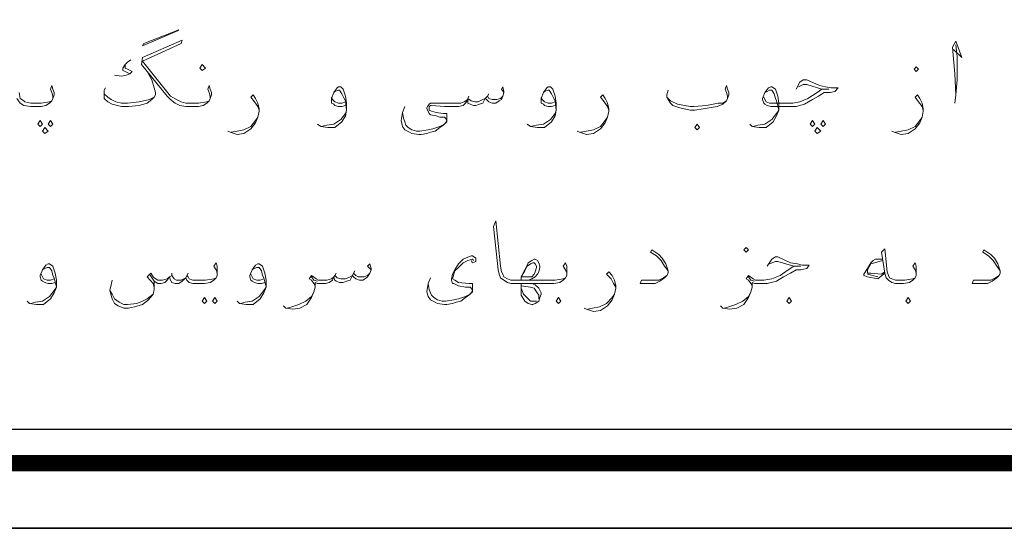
# Model space of a CAD drawing. Header units: metres. Extents: x 5.7 to 89.8, y 4 to 63.5.
# Tile 28 of 60: x 53.9 to 62.1, y 4 to 8.2. Entities that reach past the tile are written whole.
import ezdxf

# ---------------------------------------------------------------- set-up
doc = ezdxf.new("R2010")
doc.units = ezdxf.units.M
doc.header["$MEASUREMENT"] = 0
doc.layers.add('PDF7_KADR', color=7, linetype='Continuous')
doc.layers.add('PDF7_textt', color=7, linetype='Continuous')

msp = doc.modelspace()

# ---------------------------------------------------------------- linework, layer by layer
at = {"layer": 'PDF7_KADR', "lineweight": 25}
for points in [[(5.6952, 4.013), (89.7853, 4.013), (89.7853, 63.476), (5.6952, 63.476)], [(5.6952, 63.476), (89.7853, 63.476), (89.7853, 4.013), (5.6952, 4.013)], [(6.5139, 4.8317), (88.8414, 4.8317), (88.8414, 62.6574), (6.5139, 62.6574)]]:
    msp.add_lwpolyline(points, close=True, dxfattribs=at)
at = {"layer": 'PDF7_KADR', "lineweight": 0, "const_width": 0.1348}
msp.add_lwpolyline([(6.2346, 62.9367), (6.2346, 4.5523), (89.1111, 4.5523), (89.1111, 62.9367)], close=True, dxfattribs=at)
at = {"layer": 'PDF7_textt', "lineweight": 20}
for points in [[(54.9588, 8.0196), (55.2478, 8.1352), (55.2381, 8.1255), (54.9492, 8.0003)], [(55.4404, 7.7981), (55.4693, 7.8173), (55.4404, 7.8462), (55.4211, 7.8173)], [(61.3443, 7.7884), (61.3636, 7.8077), (61.3443, 7.827), (61.3251, 7.8077)], [(54.1017, 7.3839), (54.1209, 7.355), (54.1017, 7.3358), (54.0824, 7.355)], [(54.1402, 7.3261), (54.1691, 7.2972), (54.1402, 7.278), (54.1209, 7.2972)], [(54.1883, 7.3839), (54.2076, 7.355), (54.1883, 7.3358), (54.1691, 7.355)], [(59.5337, 7.3069), (59.5529, 7.3261), (59.5337, 7.355), (59.5144, 7.3261)], [(60.4871, 7.3839), (60.5064, 7.355), (60.4871, 7.3358), (60.4679, 7.355)], [(60.5257, 7.3261), (60.5546, 7.2972), (60.5257, 7.278), (60.5064, 7.2972)], [(60.5738, 7.3839), (60.5931, 7.355), (60.5738, 7.3358), (60.5546, 7.355)], [(59.9382, 6.2956), (59.9574, 6.3149), (59.9382, 6.3341), (59.9189, 6.3149)], [(55.4597, 5.92), (55.4789, 5.8911), (55.4597, 5.8718), (55.4404, 5.8911)], [(55.5463, 5.92), (55.5656, 5.8911), (55.5463, 5.8718), (55.5271, 5.8911)], [(58.3875, 5.8718), (58.4068, 5.8911), (58.3875, 5.92), (58.3683, 5.8911)], [(60.2945, 5.8718), (60.3138, 5.8911), (60.2945, 5.92), (60.2753, 5.8911)], [(61.2769, 5.8718), (61.2962, 5.8911), (61.2769, 5.92), (61.2576, 5.8911)]]:
    msp.add_lwpolyline(points, close=True, dxfattribs=at)
for points in [[(55.5078, 7.5669), (55.5078, 7.5862), (55.4982, 7.6151), (55.4886, 7.644), (55.4982, 7.6729), (55.5078, 7.644), (55.5174, 7.6151), (55.5174, 7.5958), (55.5078, 7.5669), (55.4982, 7.5477), (55.4789, 7.5284), (55.45, 7.5091), (55.4115, 7.4995), (55.3537, 7.4995), (55.3056, 7.4995), (55.2574, 7.5091), (55.2189, 7.5284), (55.1804, 7.5573), (55.1515, 7.5862), (54.9396, 7.8462), (54.9492, 7.904), (55.2767, 8.0485), (55.267, 8.0196), (54.9492, 7.8751), (55.1804, 7.5862), (55.2285, 7.5573), (55.267, 7.538), (55.3056, 7.5284), (55.3537, 7.5284), (55.4115, 7.5284), (55.4789, 7.538), (55.4982, 7.5477)], [(61.6525, 7.9714), (61.7199, 7.904), (61.6718, 8.0388), (61.6429, 7.9907), (61.6525, 7.8944), (61.6622, 7.7692), (61.6718, 7.5958), (61.6622, 7.5284)], [(61.6718, 7.5958), (61.6814, 7.721), (61.6814, 7.9136), (61.6718, 8.0099)], [(54.8529, 7.8847), (54.824, 7.8655), (54.8047, 7.8462), (54.7855, 7.8173), (54.7855, 7.7981), (54.8047, 7.7884), (54.8433, 7.7692), (54.8144, 7.7595), (54.7758, 7.7499), (54.7181, 7.7595)], [(54.8047, 7.8462), (54.8047, 7.8173), (54.824, 7.8077), (54.8625, 7.7884), (54.8433, 7.7692)], [(54.9877, 7.7884), (55.0263, 7.721), (55.0455, 7.6536), (55.0551, 7.6151), (55.0551, 7.5958), (55.0455, 7.5765), (55.0263, 7.5573), (54.9877, 7.5284), (54.9203, 7.5091), (54.8336, 7.4995), (54.7758, 7.4995), (54.6988, 7.5188), (54.6603, 7.538), (54.6314, 7.5669), (54.6314, 7.5862), (54.6314, 7.5958), (54.6314, 7.6343), (54.641, 7.6536)], [(54.2076, 7.5669), (54.2076, 7.5862), (54.198, 7.6151), (54.1883, 7.644), (54.198, 7.6729), (54.2076, 7.644), (54.2172, 7.6151), (54.2172, 7.5958), (54.2076, 7.5669), (54.198, 7.5477), (54.1787, 7.5284), (54.1498, 7.5091), (54.1113, 7.4995), (54.0535, 7.4995), (54.0246, 7.4995), (53.9668, 7.5091), (53.9379, 7.5284), (53.909, 7.5669)], [(56.625, 7.5091), (56.5961, 7.4995), (56.5672, 7.4995), (56.5384, 7.5091), (56.5287, 7.5188), (56.5095, 7.5284), (56.5095, 7.5573), (56.5095, 7.5669), (56.5287, 7.6151), (56.5576, 7.6536), (56.5672, 7.6632), (56.5865, 7.6632), (56.6058, 7.644), (56.625, 7.5862), (56.6347, 7.5284), (56.6347, 7.4706), (56.625, 7.4224), (56.5961, 7.3743), (56.5384, 7.3261), (56.4806, 7.3261), (56.4228, 7.3358), (56.3939, 7.355)], [(57.9349, 7.6151), (57.9156, 7.644), (57.9252, 7.6632), (57.9349, 7.6247), (57.9349, 7.6151), (57.9252, 7.5862), (57.9156, 7.5573), (57.8964, 7.5477), (57.8675, 7.5284), (57.8386, 7.5284), (57.8097, 7.538), (57.7904, 7.5573), (57.7808, 7.5669), (57.7615, 7.5284), (57.7326, 7.5188), (57.7037, 7.5091), (57.6845, 7.5091), (57.6556, 7.5188), (57.6363, 7.5284), (57.6363, 7.5573), (57.617, 7.5284), (57.5978, 7.5091), (57.5593, 7.4995), (57.5207, 7.4995), (57.4437, 7.4995), (57.3377, 7.5091), (57.3281, 7.5091), (57.3185, 7.4995), (57.3185, 7.4899), (57.3185, 7.4706), (57.3377, 7.461), (57.3763, 7.4513), (57.4341, 7.4417), (57.4629, 7.4417), (57.4629, 7.4224), (57.4629, 7.3936), (57.4629, 7.3743), (57.4341, 7.3454), (57.4052, 7.3261), (57.3666, 7.2972), (57.3281, 7.2876), (57.2992, 7.278), (57.2511, 7.2683), (57.2318, 7.2683), (57.174, 7.278), (57.1548, 7.2876), (57.1162, 7.3069), (57.097, 7.3358), (57.0873, 7.3839), (57.097, 7.4513), (57.1162, 7.4995)], [(58.3587, 7.5091), (58.3298, 7.4995), (58.3009, 7.4995), (58.272, 7.5091), (58.2623, 7.5188), (58.2431, 7.5284), (58.2431, 7.5573), (58.2431, 7.5669), (58.2623, 7.6151), (58.2912, 7.6536), (58.3009, 7.6632), (58.3201, 7.6632), (58.3394, 7.644), (58.3587, 7.5862), (58.3683, 7.5284), (58.3683, 7.4706), (58.3587, 7.4224), (58.3298, 7.3743), (58.272, 7.3261), (58.2142, 7.3261), (58.1564, 7.3358), (58.1275, 7.355)], [(59.7841, 7.5669), (59.7841, 7.5862), (59.7744, 7.6151), (59.7648, 7.644), (59.7744, 7.6729), (59.7841, 7.644), (59.7937, 7.6151), (59.7937, 7.5958), (59.7841, 7.5669), (59.7744, 7.5477), (59.7455, 7.5188), (59.6974, 7.4995), (59.5818, 7.4802), (59.5144, 7.4706), (59.4759, 7.4706), (59.3892, 7.4899), (59.3314, 7.5091), (59.3121, 7.5284), (59.2929, 7.5573), (59.2832, 7.5765), (59.2832, 7.5958), (59.2929, 7.6343)], [(60.3523, 7.644), (60.3812, 7.7017), (60.4101, 7.721), (60.439, 7.721), (60.5449, 7.6729), (60.5931, 7.6632), (60.6412, 7.6536), (60.699, 7.6536), (60.6701, 7.6247), (60.6316, 7.6151), (60.5835, 7.6151), (60.5353, 7.5862), (60.4871, 7.5573), (60.4197, 7.5188), (60.3523, 7.4995), (60.2656, 7.4995), (60.1404, 7.4995), (60.1115, 7.5091), (60.0923, 7.5188), (60.0826, 7.5284), (60.073, 7.5573), (60.073, 7.5669), (60.0923, 7.6151), (60.1212, 7.6536), (60.1404, 7.6632), (60.1501, 7.6632), (60.1789, 7.644), (60.1982, 7.5862), (60.2078, 7.5284), (60.2078, 7.4706), (60.1886, 7.4224), (60.1597, 7.3743), (60.1019, 7.3261), (60.0441, 7.3261), (59.9863, 7.3358), (59.9671, 7.355)], [(60.0826, 7.5765), (60.0923, 7.5573), (60.1019, 7.538), (60.1308, 7.5284), (60.2656, 7.5284), (60.3234, 7.5284), (60.3812, 7.538), (60.4486, 7.5669), (60.5257, 7.6151), (60.5642, 7.644), (60.622, 7.644), (60.5642, 7.644), (60.439, 7.6825), (60.4101, 7.6825), (60.3716, 7.6632)], [(53.9283, 7.6151), (53.9379, 7.5669), (53.9668, 7.5477), (53.9765, 7.538), (54.0246, 7.5284), (54.0535, 7.5284), (54.1113, 7.5284), (54.1787, 7.538), (54.198, 7.5477)], [(55.0455, 7.5765), (55.007, 7.5573), (54.9203, 7.538), (54.824, 7.5284), (54.7758, 7.5284), (54.7277, 7.538), (54.6892, 7.5573), (54.6603, 7.5765), (54.6314, 7.6054), (54.6314, 7.6247)], [(55.9123, 7.4706), (55.9027, 7.4995), (55.8738, 7.538), (55.8449, 7.5765), (55.8642, 7.5958), (55.8834, 7.5669), (55.9027, 7.5284), (55.9123, 7.4802), (55.9123, 7.461), (55.9027, 7.4128), (55.8834, 7.3647), (55.8449, 7.3165), (55.7871, 7.278), (55.7293, 7.2683), (55.6715, 7.2876), (55.6523, 7.2972)], [(56.5287, 7.6151), (56.5384, 7.6247), (56.5672, 7.6343), (56.5769, 7.6343), (56.5961, 7.6054), (56.6154, 7.5669), (56.625, 7.5477), (56.6347, 7.4706), (56.625, 7.4417), (56.5865, 7.3936), (56.5287, 7.355), (56.4709, 7.3454), (56.4228, 7.3358)], [(56.625, 7.538), (56.5961, 7.5284), (56.5672, 7.5284), (56.5384, 7.538), (56.5191, 7.5573), (56.5095, 7.5765)], [(57.097, 7.4513), (57.1066, 7.4032), (57.1162, 7.3743), (57.1259, 7.3454), (57.1451, 7.3261), (57.174, 7.3069), (57.2125, 7.2972), (57.2414, 7.2972), (57.3089, 7.3069), (57.3474, 7.3165), (57.4052, 7.3358), (57.4437, 7.355), (57.4533, 7.3647), (57.4629, 7.3839), (57.4533, 7.4032), (57.4437, 7.4128), (57.4052, 7.4128), (57.3763, 7.4224), (57.3281, 7.4321), (57.3185, 7.4417), (57.3089, 7.461), (57.2992, 7.4802), (57.2992, 7.4899), (57.3089, 7.5091), (57.3185, 7.5188), (57.3281, 7.5284), (57.4822, 7.5284), (57.5207, 7.5284), (57.5785, 7.5284), (57.6074, 7.538), (57.6363, 7.5573), (57.6363, 7.5669), (57.6652, 7.5477), (57.6941, 7.538), (57.723, 7.538), (57.7615, 7.5573), (57.7808, 7.5669), (57.8, 7.5862), (57.8097, 7.5669), (57.8386, 7.5573), (57.8771, 7.5573), (57.906, 7.5669), (57.9252, 7.5862)], [(57.6459, 7.5862), (57.6363, 7.5669)], [(57.8097, 7.6054), (57.8, 7.5862)], [(58.2623, 7.6151), (58.272, 7.6247), (58.3009, 7.6343), (58.3105, 7.6343), (58.3298, 7.6054), (58.349, 7.5669), (58.3587, 7.5477), (58.3683, 7.4706), (58.3587, 7.4417), (58.3201, 7.3936), (58.2623, 7.355), (58.2046, 7.3454), (58.1564, 7.3358)], [(58.3587, 7.538), (58.3298, 7.5284), (58.3009, 7.5284), (58.272, 7.538), (58.2527, 7.5573), (58.2431, 7.5765)], [(58.8017, 7.4706), (58.7921, 7.4995), (58.7632, 7.538), (58.7343, 7.5765), (58.7535, 7.5958), (58.7728, 7.5669), (58.7921, 7.5284), (58.8017, 7.4802), (58.8017, 7.461), (58.7921, 7.4128), (58.7728, 7.3647), (58.7343, 7.3165), (58.6765, 7.278), (58.6187, 7.2683), (58.5609, 7.2876), (58.5416, 7.2972)], [(59.2832, 7.5765), (59.3121, 7.5477), (59.3699, 7.5188), (59.4759, 7.4995), (59.5048, 7.4995), (59.6107, 7.5091), (59.707, 7.5284), (59.7455, 7.5284), (59.7744, 7.5477)], [(60.0923, 7.6151), (60.1115, 7.6247), (60.1308, 7.6343), (60.1501, 7.6343), (60.1693, 7.6054), (60.1789, 7.5669), (60.1886, 7.5477), (60.2078, 7.4706), (60.1886, 7.4417), (60.1501, 7.3936), (60.0923, 7.355), (60.0345, 7.3454), (59.996, 7.3358)], [(61.4021, 7.4706), (61.3925, 7.4995), (61.3636, 7.538), (61.3347, 7.5765), (61.354, 7.5958), (61.3732, 7.5669), (61.3925, 7.5284), (61.4021, 7.4802), (61.4021, 7.461), (61.3925, 7.4128), (61.3732, 7.3647), (61.3347, 7.3165), (61.2769, 7.278), (61.2191, 7.2683), (61.1613, 7.2876), (61.1421, 7.2972)], [(55.6812, 7.2876), (55.7293, 7.2972), (55.7871, 7.3069), (55.8449, 7.3358), (55.8834, 7.3839), (55.9027, 7.4128)], [(58.5705, 7.2876), (58.6187, 7.2972), (58.6765, 7.3069), (58.7343, 7.3358), (58.7728, 7.3839), (58.7921, 7.4128)], [(61.171, 7.2876), (61.2191, 7.2972), (61.2769, 7.3069), (61.3347, 7.3358), (61.3732, 7.3839), (61.3925, 7.4128)], [(58.455, 6.103), (58.455, 6.1222), (58.4453, 6.1511), (58.4261, 6.18), (58.4453, 6.2089), (58.455, 6.18), (58.455, 6.1511), (58.455, 6.1319), (58.455, 6.103), (58.4453, 6.0837), (58.4261, 6.0644), (58.3972, 6.0452), (58.349, 6.0356), (58.2912, 6.0356), (58.166, 6.0356), (58.0793, 6.0356), (58.0023, 6.0356), (57.9927, 6.0356), (57.9638, 6.0452), (57.9349, 6.0644), (57.906, 6.0837), (57.8964, 6.1126), (57.8867, 6.1511), (57.8482, 6.5075), (57.8675, 6.5556), (57.906, 6.18), (57.9156, 6.1319), (57.9252, 6.1126), (57.9349, 6.0933), (57.9638, 6.0741), (57.9927, 6.0644), (58.0023, 6.0644), (58.0793, 6.0644), (58.166, 6.0644), (58.2912, 6.0644), (58.3587, 6.0644), (58.4261, 6.0741), (58.4453, 6.0837)], [(57.6652, 6.2282), (57.6748, 6.2089), (57.7037, 6.2185), (57.7037, 6.2474), (57.6748, 6.2667), (57.6652, 6.2667), (57.617, 6.2474), (57.5978, 6.2378), (57.5593, 6.1993), (57.5304, 6.1511), (57.5111, 6.1126), (57.5015, 6.0741), (57.5015, 6.0644), (57.5111, 6.0356), (57.5207, 6.0356), (57.5593, 6.0163), (57.617, 6.0067), (57.6556, 6.0067), (57.6652, 5.997), (57.6748, 5.9778), (57.6652, 5.9585), (57.6556, 5.9489), (57.617, 5.9296), (57.5593, 5.9103), (57.5207, 5.9007), (57.4533, 5.8911), (57.4244, 5.8911), (57.3859, 5.9007), (57.357, 5.92), (57.3377, 5.9392), (57.3281, 5.9585), (57.3185, 5.9874), (57.3089, 6.0356)], [(59.2929, 6.1415), (59.264, 6.18), (59.2351, 6.2282), (59.1966, 6.2667), (59.1484, 6.2956), (59.158, 6.3149), (59.2158, 6.2763), (59.2447, 6.2474), (59.2736, 6.1993), (59.2929, 6.1415), (59.2929, 6.1222), (59.2832, 6.103), (59.264, 6.0837), (59.2255, 6.0548), (59.1869, 6.0356), (59.1099, 6.0356), (59.0617, 6.0356), (59.0714, 6.0644), (59.1484, 6.0644), (59.2158, 6.0644), (59.2544, 6.0837), (59.2832, 6.103)], [(61.3443, 6.103), (61.3443, 6.1222), (61.3347, 6.1511), (61.3154, 6.18), (61.3347, 6.2089), (61.3443, 6.18), (61.3443, 6.1511), (61.3443, 6.1319), (61.3443, 6.103), (61.3347, 6.0837), (61.3154, 6.0644), (61.2865, 6.0452), (61.2384, 6.0356), (61.1806, 6.0356), (61.171, 6.0356), (61.1421, 6.0452), (61.1132, 6.0644), (61.0939, 6.0837), (61.0843, 6.1222), (61.0554, 6.2956), (61.0843, 6.3245), (61.1035, 6.1319), (61.1132, 6.103), (61.1228, 6.0837), (61.1421, 6.0741), (61.171, 6.0644), (61.1806, 6.0644), (61.248, 6.0644), (61.3154, 6.0741), (61.3347, 6.0837)], [(62.0378, 6.1415), (62.0089, 6.18), (61.98, 6.2282), (61.9415, 6.2667), (61.8933, 6.2956), (61.9029, 6.3149), (61.9607, 6.2763), (61.9896, 6.2474), (62.0185, 6.1993), (62.0378, 6.1415), (62.0378, 6.1222), (62.0281, 6.103), (62.0089, 6.0837), (61.9704, 6.0548), (61.9318, 6.0356), (61.8548, 6.0356), (61.8066, 6.0356), (61.8163, 6.0644), (61.8933, 6.0644), (61.9607, 6.0644), (61.9992, 6.0837), (62.0281, 6.103)], [(54.2269, 6.0452), (54.198, 6.0356), (54.1691, 6.0356), (54.1402, 6.0452), (54.1209, 6.0548), (54.1113, 6.0644), (54.1017, 6.0933), (54.1017, 6.103), (54.1209, 6.1511), (54.1498, 6.1897), (54.1691, 6.1993), (54.1787, 6.1993), (54.2076, 6.18), (54.2269, 6.1222), (54.2365, 6.0644), (54.2365, 6.0067), (54.2172, 5.9585), (54.1883, 5.9103), (54.1306, 5.8622), (54.0728, 5.8622), (54.015, 5.8718), (53.9957, 5.8911)], [(55.5656, 6.103), (55.5656, 6.1222), (55.556, 6.1511), (55.5367, 6.18), (55.556, 6.2089), (55.5656, 6.18), (55.5656, 6.1511), (55.5656, 6.1319), (55.5656, 6.103), (55.556, 6.0837), (55.5367, 6.0644), (55.5078, 6.0452), (55.4597, 6.0356), (55.4019, 6.0356), (55.3633, 6.0356), (55.3345, 6.0452), (55.3152, 6.0644), (55.3056, 6.0837), (55.2767, 6.0548), (55.2478, 6.0356), (55.2189, 6.0356), (55.19, 6.0452), (55.1804, 6.0644), (55.1707, 6.0933), (55.1515, 6.0644), (55.1322, 6.0452), (55.1033, 6.0356), (55.0744, 6.0356), (55.0455, 6.0548), (55.007, 6.1126)], [(55.9605, 6.0452), (55.9316, 6.0356), (55.9027, 6.0356), (55.8738, 6.0452), (55.8545, 6.0548), (55.8449, 6.0644), (55.8353, 6.0933), (55.8353, 6.103), (55.8545, 6.1511), (55.8834, 6.1897), (55.9027, 6.1993), (55.9123, 6.1993), (55.9412, 6.18), (55.9605, 6.1222), (55.9701, 6.0644), (55.9701, 6.0067), (55.9509, 5.9585), (55.922, 5.9103), (55.8642, 5.8622), (55.8064, 5.8622), (55.7486, 5.8718), (55.7293, 5.8911)], [(56.8369, 6.1511), (56.808, 6.18), (56.8273, 6.1993), (56.8369, 6.1608), (56.8369, 6.1511), (56.8273, 6.1222), (56.808, 6.0933), (56.7984, 6.0837), (56.7695, 6.0644), (56.7406, 6.0644), (56.7117, 6.0741), (56.6925, 6.0933), (56.6828, 6.103), (56.6636, 6.0644), (56.6347, 6.0548), (56.6058, 6.0452), (56.5769, 6.0452), (56.548, 6.0548), (56.5384, 6.0644), (56.5287, 6.0933), (56.5191, 6.0644), (56.4902, 6.0452), (56.4613, 6.0356), (56.4131, 6.0356), (56.3939, 6.0356), (56.3746, 6.0452), (56.3746, 6.0067), (56.365, 5.9681), (56.3457, 5.92), (56.3072, 5.8622), (56.2494, 5.8333), (56.1916, 5.8237), (56.1338, 5.8333), (56.1146, 5.8526)], [(57.6845, 6.2282), (57.6748, 6.2378), (57.6363, 6.2282), (57.5978, 6.2089), (57.5593, 6.1704), (57.5304, 6.1415), (57.5207, 6.1126), (57.5111, 6.0741), (57.5304, 6.0644), (57.5593, 6.0452), (57.6459, 6.0356), (57.6748, 6.0356), (57.6748, 6.0163), (57.6748, 5.9874), (57.6748, 5.9681), (57.6459, 5.9392), (57.617, 5.92), (57.5785, 5.8911), (57.54, 5.8815), (57.5111, 5.8718), (57.4629, 5.8622), (57.4437, 5.8622), (57.3859, 5.8718), (57.3666, 5.8815), (57.3281, 5.9007), (57.3089, 5.9296), (57.2992, 5.9681), (57.3089, 6.0356), (57.3281, 6.0837)], [(58.1371, 6.0644), (58.166, 6.0741), (58.1949, 6.0933), (58.2142, 6.1126), (58.2238, 6.1319), (58.2334, 6.1704), (58.2334, 6.18), (58.2238, 6.2089), (58.2142, 6.2282), (58.1949, 6.2378), (58.1853, 6.2378), (58.166, 6.2282), (58.1371, 6.2089), (58.1275, 6.1897), (58.1082, 6.1511), (58.0793, 6.0933), (58.1082, 6.1415), (58.1275, 6.18), (58.1564, 6.1993), (58.1757, 6.2089), (58.1853, 6.2089), (58.1949, 6.1993), (58.2046, 6.18), (58.2046, 6.1704), (58.1949, 6.1319), (58.1853, 6.1126), (58.166, 6.0933), (58.1275, 6.0933), (58.0793, 6.0933), (58.0793, 6.0644)], [(60.1115, 6.18), (60.1501, 6.2378), (60.1789, 6.2571), (60.1982, 6.2571), (60.3042, 6.2089), (60.3619, 6.1993), (60.4005, 6.1897), (60.4583, 6.1897), (60.439, 6.1608), (60.3908, 6.1511), (60.3523, 6.1511), (60.3042, 6.1222), (60.2464, 6.0933), (60.1886, 6.0548), (60.1115, 6.0356), (60.0248, 6.0356), (60.0056, 6.0356), (59.9863, 6.0452), (59.9863, 6.0067), (59.9767, 5.9681), (59.9574, 5.92), (59.9189, 5.8622), (59.8611, 5.8333), (59.8033, 5.8237), (59.7455, 5.8333), (59.7263, 5.8526)], [(59.9863, 6.0163), (59.9767, 6.0356), (59.9574, 6.0644), (59.9382, 6.0741), (59.9574, 6.103), (59.996, 6.0741), (60.0152, 6.0644), (60.0248, 6.0644), (60.0826, 6.0644), (60.1501, 6.0741), (60.2175, 6.103), (60.2849, 6.1511), (60.333, 6.18), (60.3908, 6.18), (60.333, 6.18), (60.1982, 6.2185), (60.1789, 6.2185), (60.1308, 6.1993)], [(61.065, 6.2378), (61.0072, 6.2378), (60.988, 6.2282), (60.9687, 6.2089), (60.9398, 6.1608), (60.9109, 6.1126), (60.9109, 6.103), (60.9398, 6.0933), (61.0265, 6.0741), (61.0843, 6.1222)], [(61.065, 6.2282), (60.9976, 6.2089), (60.9687, 6.1993), (60.9398, 6.1511), (60.9398, 6.1415), (60.9398, 6.1222), (60.9687, 6.1222), (61.0554, 6.1126), (61.0843, 6.1319)], [(54.1209, 6.1511), (54.1402, 6.1608), (54.1594, 6.1704), (54.1787, 6.1704), (54.198, 6.1415), (54.2076, 6.103), (54.2172, 6.0837), (54.2365, 6.0067), (54.2172, 5.9778), (54.1787, 5.9296), (54.1209, 5.8911), (54.0631, 5.8815), (54.0246, 5.8718)], [(54.2172, 6.0741), (54.1883, 6.0644), (54.1594, 6.0644), (54.1306, 6.0741), (54.1209, 6.0933), (54.1113, 6.1126)], [(55.0455, 6.0067), (55.0359, 6.0356), (54.9877, 6.0933), (55.0166, 6.1222), (55.0359, 6.0933), (55.0455, 6.0837), (55.0744, 6.0644), (55.1129, 6.0644), (55.1515, 6.0741), (55.1707, 6.0933), (55.19, 6.103), (55.2092, 6.0741), (55.2285, 6.0644), (55.267, 6.0644), (55.3056, 6.0837), (55.3152, 6.103), (55.3248, 6.0933), (55.3345, 6.0741), (55.3633, 6.0644), (55.4019, 6.0644), (55.4693, 6.0644), (55.5367, 6.0741), (55.556, 6.0837)], [(55.19, 6.1222), (55.19, 6.103)], [(55.3248, 6.1222), (55.3152, 6.103)], [(55.8545, 6.1511), (55.8738, 6.1608), (55.8931, 6.1704), (55.9123, 6.1704), (55.9316, 6.1415), (55.9412, 6.103), (55.9509, 6.0837), (55.9701, 6.0067), (55.9509, 5.9778), (55.9123, 5.9296), (55.8545, 5.8911), (55.7968, 5.8815), (55.7582, 5.8718)], [(55.9509, 6.0741), (55.922, 6.0644), (55.8931, 6.0644), (55.8642, 6.0741), (55.8545, 6.0933), (55.8449, 6.1126)], [(56.3746, 6.0163), (56.365, 6.0356), (56.3457, 6.0644), (56.3265, 6.0741), (56.3457, 6.103), (56.3843, 6.0741), (56.4035, 6.0644), (56.4131, 6.0644), (56.4709, 6.0644), (56.5095, 6.0741), (56.5287, 6.0933), (56.5384, 6.103), (56.5576, 6.0837), (56.5865, 6.0741), (56.625, 6.0741), (56.6636, 6.0933), (56.6828, 6.103), (56.6925, 6.1222), (56.7117, 6.103), (56.731, 6.0933), (56.7791, 6.0933), (56.808, 6.103), (56.8273, 6.1222)], [(56.548, 6.1222), (56.5384, 6.103)], [(56.7021, 6.1415), (56.6925, 6.1222)], [(58.8595, 6.0067), (58.8402, 6.0356), (58.8209, 6.0741), (58.7824, 6.1126), (58.8017, 6.1319), (58.8306, 6.103), (58.8498, 6.0644), (58.8595, 6.0163), (58.8595, 5.997), (58.8498, 5.9489), (58.8306, 5.9007), (58.7921, 5.8526), (58.7343, 5.814), (58.6765, 5.8044), (58.6187, 5.8237), (58.5994, 5.8333)], [(61.0265, 6.0933), (60.9398, 6.1126)], [(55.0455, 6.0548), (55.0455, 6.0067), (55.0455, 5.9874), (55.0359, 5.9489), (54.9974, 5.9007), (54.9492, 5.8622), (54.8818, 5.8429), (54.8336, 5.8333), (54.7951, 5.8333), (54.747, 5.8526), (54.7181, 5.8718), (54.6988, 5.9103), (54.6795, 5.9778), (54.6892, 6.0259), (54.6988, 6.0644)], [(56.3939, 6.0548), (56.365, 6.0644), (56.3457, 6.0933)], [(58.166, 6.0356), (58.1949, 6.0259), (58.2238, 5.997), (58.2431, 5.9585), (58.2431, 5.9489), (58.2334, 5.92), (58.2238, 5.8911), (58.1949, 5.8718), (58.1757, 5.8622), (58.166, 5.8622), (58.1371, 5.8718), (58.1082, 5.8911), (58.0793, 5.9392), (58.0793, 6.0163), (58.0793, 6.0356)], [(60.0056, 6.0548), (59.9767, 6.0644), (59.9574, 6.0933)], [(54.6795, 5.9778), (54.6988, 5.9489), (54.7181, 5.9103), (54.7566, 5.8815), (54.7951, 5.8622), (54.824, 5.8622), (54.9011, 5.8718), (54.9492, 5.8911), (54.9877, 5.9103), (55.0359, 5.9489)], [(56.1435, 5.8333), (56.182, 5.8429), (56.2398, 5.8622), (56.2976, 5.8911), (56.3457, 5.9296), (56.365, 5.9681)], [(58.2046, 5.8911), (58.1564, 5.8911), (58.1371, 5.9103), (58.0986, 5.9489), (58.0793, 5.997), (58.0793, 6.0163), (58.1564, 6.0067), (58.1853, 5.997), (58.2046, 5.9681), (58.2238, 5.9392), (58.2238, 5.9103)], [(58.6283, 5.8237), (58.6668, 5.8333), (58.7246, 5.8429), (58.7824, 5.8718), (58.8306, 5.92), (58.8498, 5.9489)], [(59.7552, 5.8333), (59.7937, 5.8429), (59.8515, 5.8622), (59.9093, 5.8911), (59.9574, 5.9296), (59.9767, 5.9681)]]:
    msp.add_lwpolyline(points, dxfattribs=at)

doc.saveas('drawing.dxf')
